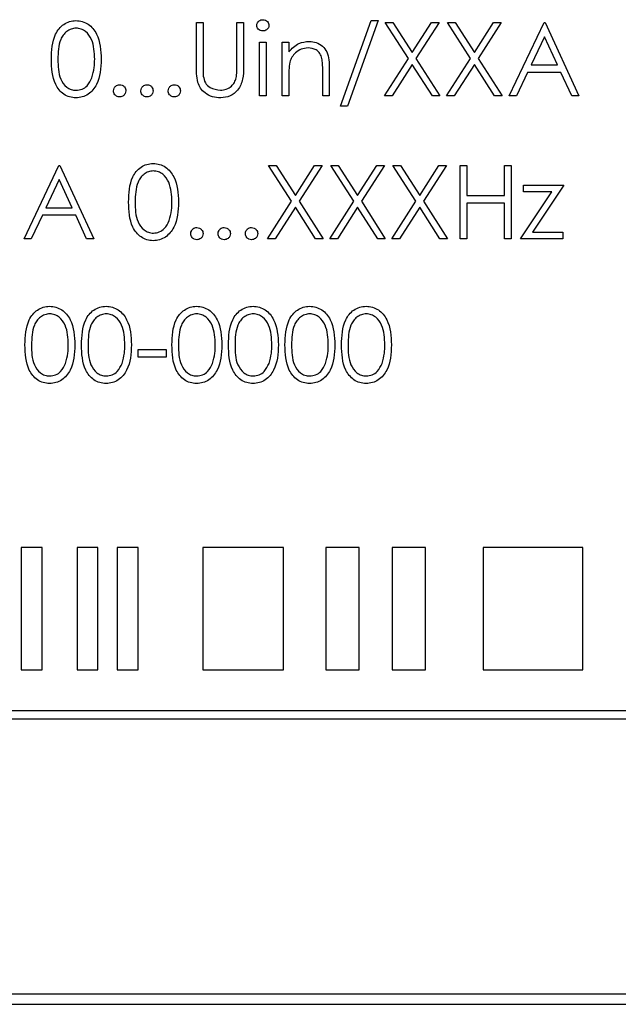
# Paper-space layout 'Blatt3' of a CAD drawing. Header units: millimetres. Extents: x 5 to 418, y 2 to 292.
# Tile 26 of 82: x 104.44 to 106.89, y 172.26 to 176.28. Entities that reach past the tile are written whole.
import ezdxf

# ---------------------------------------------------------------- set-up
doc = ezdxf.new("R2010")
doc.units = ezdxf.units.MM

psp = doc.layouts.new('Blatt3')

# ---------------------------------------------------------------- linework, layer by layer
at = {"color": 7, "linetype": 'Continuous', "lineweight": 25}
for p, q in [((105.1638, 176.0885), (105.1638, 176.2697)), ((105.1638, 176.2697), (105.1907, 176.2697)), ((105.1907, 176.2697), (105.1907, 176.0899)), ((105.3292, 176.0899), (105.3292, 176.2697)), ((105.3292, 176.2697), (105.3561, 176.2697)), ((105.3561, 176.2697), (105.3561, 176.0885)), ((105.7522, 175.9274), (105.8777, 176.2774)), ((105.9061, 176.2774), (105.7806, 175.9274)), ((105.8777, 176.2774), (105.9061, 176.2774)), ((105.9349, 176.2697), (105.966, 176.2697)), ((106.0291, 176.1227), (105.9349, 176.2697)), ((105.966, 176.2697), (106.0446, 176.147)), ((106.0446, 176.147), (106.1231, 176.2697)), ((106.1542, 176.2697), (106.0601, 176.1227)), ((106.1231, 176.2697), (106.1542, 176.2697)), ((106.2829, 176.1227), (106.1888, 176.2697)), ((106.1888, 176.2697), (106.2199, 176.2697)), ((106.2199, 176.2697), (106.2984, 176.147)), ((106.2984, 176.147), (106.3769, 176.2697)), ((106.408, 176.2697), (106.314, 176.1227)), ((106.3769, 176.2697), (106.408, 176.2697)), ((106.4407, 175.9697), (106.583, 176.2697)), ((106.583, 176.2697), (106.5869, 176.2697)), ((106.5869, 176.2697), (106.7253, 175.9697)), ((105.4215, 176.1889), (105.4484, 176.1889)), ((105.4215, 175.9697), (105.4215, 176.1889)), ((105.4484, 176.1889), (105.4484, 175.9697)), ((105.5138, 176.1889), (105.5407, 176.1889)), ((105.5138, 175.9697), (105.5138, 176.1889)), ((105.5407, 176.1889), (105.5407, 176.1494)), ((106.5846, 176.2112), (106.5303, 176.0966)), ((106.6375, 176.0966), (106.5846, 176.2112)), ((105.9311, 175.9697), (106.0291, 176.1227)), ((106.0446, 176.0984), (105.9622, 175.9697)), ((106.1269, 175.9697), (106.0446, 176.0984)), ((106.0601, 176.1227), (106.158, 175.9697)), ((106.1849, 175.9697), (106.2829, 176.1227)), ((106.2984, 176.0984), (106.216, 175.9697)), ((106.3808, 175.9697), (106.2984, 176.0984)), ((106.314, 176.1227), (106.4119, 175.9697)), ((106.5303, 176.0966), (106.6375, 176.0966)), ((105.6792, 175.9697), (105.6792, 176.0728)), ((105.7061, 176.0816), (105.7061, 175.9697)), ((106.5157, 176.0658), (106.4701, 175.9697)), ((106.6517, 176.0658), (106.5157, 176.0658)), ((106.6961, 175.9697), (106.6517, 176.0658)), ((105.5407, 176.0489), (105.5407, 175.9697)), ((105.4484, 175.9697), (105.4215, 175.9697)), ((105.5407, 175.9697), (105.5138, 175.9697)), ((105.7061, 175.9697), (105.6792, 175.9697)), ((105.9622, 175.9697), (105.9311, 175.9697)), ((106.158, 175.9697), (106.1269, 175.9697)), ((106.216, 175.9697), (106.1849, 175.9697)), ((106.4119, 175.9697), (106.3808, 175.9697)), ((106.4701, 175.9697), (106.4407, 175.9697)), ((106.7253, 175.9697), (106.6961, 175.9697)), ((105.7806, 175.9274), (105.7522, 175.9274)), ((104.4599, 175.3863), (104.6022, 175.6863)), ((104.6022, 175.6863), (104.6061, 175.6863)), ((104.6061, 175.6863), (104.7446, 175.3863)), ((105.5521, 175.5394), (105.458, 175.6863)), ((105.458, 175.6863), (105.4891, 175.6863)), ((105.4891, 175.6863), (105.5676, 175.5636)), ((105.5676, 175.5636), (105.6462, 175.6863)), ((105.6772, 175.6863), (105.5832, 175.5394)), ((105.6462, 175.6863), (105.6772, 175.6863)), ((105.7119, 175.6863), (105.7429, 175.6863)), ((105.806, 175.5394), (105.7119, 175.6863)), ((105.7429, 175.6863), (105.8215, 175.5636)), ((105.8215, 175.5636), (105.9, 175.6863)), ((105.9311, 175.6863), (105.837, 175.5394)), ((105.9, 175.6863), (105.9311, 175.6863)), ((106.0598, 175.5394), (105.9657, 175.6863)), ((105.9657, 175.6863), (105.9968, 175.6863)), ((105.9968, 175.6863), (106.0753, 175.5636)), ((106.0753, 175.5636), (106.1539, 175.6863)), ((106.1849, 175.6863), (106.0909, 175.5394)), ((106.1539, 175.6863), (106.1849, 175.6863)), ((106.2407, 175.6863), (106.2676, 175.6863)), ((106.2407, 175.3863), (106.2407, 175.6863)), ((106.2676, 175.6863), (106.2676, 175.5633)), ((106.4215, 175.6863), (106.4484, 175.6863)), ((106.4215, 175.5633), (106.4215, 175.6863)), ((106.4484, 175.6863), (106.4484, 175.3863)), ((104.6039, 175.6279), (104.5495, 175.5133)), ((104.6568, 175.5133), (104.6039, 175.6279)), ((106.4869, 175.3863), (106.6144, 175.5787)), ((106.4984, 175.6056), (106.6638, 175.6056)), ((106.4984, 175.5787), (106.4984, 175.6056)), ((106.6144, 175.5787), (106.4984, 175.5787)), ((106.6638, 175.6056), (106.5363, 175.4133)), ((105.4542, 175.3863), (105.5521, 175.5394)), ((105.5832, 175.5394), (105.6811, 175.3863)), ((105.708, 175.3863), (105.806, 175.5394)), ((105.837, 175.5394), (105.9349, 175.3863)), ((105.9619, 175.3863), (106.0598, 175.5394)), ((106.0909, 175.5394), (106.1888, 175.3863)), ((106.2676, 175.5633), (106.4215, 175.5633)), ((106.2676, 175.5325), (106.2676, 175.3863)), ((106.4215, 175.5325), (106.2676, 175.5325)), ((106.4215, 175.3863), (106.4215, 175.5325)), ((104.5495, 175.5133), (104.6568, 175.5133)), ((105.5676, 175.5151), (105.4852, 175.3863)), ((105.65, 175.3863), (105.5676, 175.5151)), ((105.8215, 175.5151), (105.7391, 175.3863)), ((105.9039, 175.3863), (105.8215, 175.5151)), ((106.0753, 175.5151), (105.9929, 175.3863)), ((106.1577, 175.3863), (106.0753, 175.5151)), ((104.5349, 175.4825), (104.4893, 175.3863)), ((104.6709, 175.4825), (104.5349, 175.4825)), ((104.7153, 175.3863), (104.6709, 175.4825)), ((106.5363, 175.4133), (106.6599, 175.4133)), ((106.6599, 175.4133), (106.6599, 175.3863)), ((104.4893, 175.3863), (104.4599, 175.3863)), ((104.7446, 175.3863), (104.7153, 175.3863)), ((105.4852, 175.3863), (105.4542, 175.3863)), ((105.6811, 175.3863), (105.65, 175.3863)), ((105.7391, 175.3863), (105.708, 175.3863)), ((105.9349, 175.3863), (105.9039, 175.3863)), ((105.9929, 175.3863), (105.9619, 175.3863)), ((106.1888, 175.3863), (106.1577, 175.3863)), ((106.2676, 175.3863), (106.2407, 175.3863)), ((106.4484, 175.3863), (106.4215, 175.3863)), ((106.6599, 175.3863), (106.4869, 175.3863)), ((104.9253, 174.9338), (105.0407, 174.9338)), ((104.9253, 174.903), (104.9253, 174.9338)), ((105.0407, 174.9338), (105.0407, 174.903)), ((105.0407, 174.903), (104.9253, 174.903)), ((104.5333, 174.1256), (104.4476, 174.1256)), ((104.4476, 174.1256), (104.4476, 173.6256)), ((104.5333, 173.6256), (104.5333, 174.1256)), ((104.7619, 174.1256), (104.6762, 174.1256)), ((104.6762, 174.1256), (104.6762, 173.6256)), ((104.7619, 173.6256), (104.7619, 174.1256)), ((104.8404, 174.1256), (104.8404, 173.6256)), ((104.9261, 174.1256), (104.8404, 174.1256)), ((104.9261, 173.6256), (104.9261, 174.1256)), ((105.1904, 174.1256), (105.1904, 173.6256)), ((105.5189, 174.1256), (105.1904, 174.1256)), ((105.5189, 173.6256), (105.5189, 174.1256)), ((105.8277, 174.1256), (105.692, 174.1256)), ((105.692, 174.1256), (105.692, 173.6256)), ((105.8277, 173.6256), (105.8277, 174.1256)), ((106.0992, 174.1256), (105.9635, 174.1256)), ((105.9635, 174.1256), (105.9635, 173.6256)), ((106.0992, 173.6256), (106.0992, 174.1256)), ((106.3337, 174.1256), (106.3337, 173.6256)), ((106.7409, 174.1256), (106.3337, 174.1256)), ((106.7409, 173.6256), (106.7409, 174.1256)), ((104.4476, 173.6256), (104.5333, 173.6256)), ((104.6762, 173.6256), (104.7619, 173.6256)), ((104.8404, 173.6256), (104.9261, 173.6256)), ((105.1904, 173.6256), (105.5189, 173.6256)), ((105.692, 173.6256), (105.8277, 173.6256)), ((105.9635, 173.6256), (106.0992, 173.6256)), ((106.3337, 173.6256), (106.7409, 173.6256)), ((109.4778, 173.4589), (101.2888, 173.4589)), ((101.2888, 173.4256), (109.4778, 173.4256)), ((101.2955, 172.3028), (109.6289, 172.3028)), ((101.2527, 172.2611), (109.6694, 172.2611)), ((101.2527, 172.2599), (109.6694, 172.2599))]:
    psp.add_line(p, q, dxfattribs=at)
for points, knots in [([(104.5715, 176.1196), (104.5726, 176.1554), (104.5741, 176.2002), (104.602, 176.2453), (104.6215, 176.2632), (104.6455, 176.2752), (104.663, 176.2767), (104.6718, 176.2774)], [0, 0, 0, 0, 0.498702, 0.624177, 0.749467, 0.874745, 1, 1, 1, 1]), ([(104.6718, 176.2774), (104.6806, 176.2767), (104.6983, 176.2753), (104.7305, 176.2596), (104.771, 176.2095), (104.7736, 176.1556), (104.7753, 176.1196)], [0, 0, 0, 0, 0.1256, 0.251197, 0.500581, 1, 1, 1, 1]), ([(105.4099, 176.258), (105.4104, 176.2616), (105.4114, 176.2686), (105.4185, 176.2761), (105.4265, 176.2806), (105.432, 176.281), (105.4348, 176.2812)], [0, 0, 0, 0, 0.2792893, 0.5588967, 0.7794517, 1, 1, 1, 1]), ([(105.4348, 176.2351), (105.4313, 176.2354), (105.4243, 176.2362), (105.4162, 176.2422), (105.4109, 176.2497), (105.4102, 176.2553), (105.4099, 176.258)], [0, 0, 0, 0, 0.279784, 0.559698, 0.779921, 1, 1, 1, 1]), ([(105.4348, 176.2812), (105.4384, 176.2809), (105.4455, 176.2801), (105.4537, 176.2741), (105.4591, 176.2664), (105.4596, 176.2608), (105.4599, 176.258)], [0, 0, 0, 0, 0.279869, 0.559866, 0.779911, 1, 1, 1, 1]), ([(105.4599, 176.258), (105.4594, 176.2545), (105.4584, 176.2474), (105.4512, 176.2401), (105.4432, 176.2357), (105.4376, 176.2353), (105.4348, 176.2351)], [0, 0, 0, 0, 0.27916, 0.558862, 0.779356, 1, 1, 1, 1]), ([(104.6727, 176.2466), (104.6658, 176.2459), (104.652, 176.2445), (104.6338, 176.234), (104.6192, 176.2192), (104.5994, 176.1827), (104.5988, 176.1477), (104.5984, 176.1197)], [0, 0, 0, 0, 0.125139, 0.250418, 0.375519, 0.500847, 1, 1, 1, 1]), ([(104.7484, 176.1197), (104.7473, 176.1475), (104.7456, 176.1893), (104.7176, 176.2305), (104.6933, 176.2444), (104.6795, 176.2459), (104.6727, 176.2466)], [0, 0, 0, 0, 0.500072, 0.749021, 0.874598, 1, 1, 1, 1]), ([(105.5407, 176.1494), (105.5535, 176.1632), (105.5764, 176.1878), (105.6095, 176.1912), (105.6241, 176.1928)], [0, 0, 0, 0, 0.559141, 1, 1, 1, 1]), ([(105.6241, 176.1928), (105.634, 176.1919), (105.6536, 176.1902), (105.6794, 176.1744), (105.7056, 176.1394), (105.7059, 176.1054), (105.7061, 176.0816)], [0, 0, 0, 0, 0.187021, 0.37389, 0.56061, 1, 1, 1, 1]), ([(105.6194, 176.1658), (105.6099, 176.1648), (105.5909, 176.1629), (105.5686, 176.1475), (105.5524, 176.1289), (105.5474, 176.1148), (105.5449, 176.1078)], [0, 0, 0, 0, 0.279553, 0.559373, 0.779703, 1, 1, 1, 1]), ([(105.676, 176.1227), (105.6738, 176.1297), (105.6695, 176.1436), (105.65, 176.1628), (105.631, 176.1647), (105.6194, 176.1658)], [0, 0, 0, 0, 0.281192, 0.561331, 1, 1, 1, 1]), ([(104.6718, 175.962), (104.663, 175.9627), (104.6455, 175.9641), (104.6137, 175.9798), (104.5743, 176.0302), (104.5726, 176.0838), (104.5715, 176.1196)], [0, 0, 0, 0, 0.125551, 0.25109, 0.50025, 1, 1, 1, 1]), ([(104.5984, 176.1197), (104.5986, 176.0916), (104.599, 176.0496), (104.6278, 176.0087), (104.6521, 175.995), (104.6658, 175.9935), (104.6727, 175.9928)], [0, 0, 0, 0, 0.500291, 0.749086, 0.874606, 1, 1, 1, 1]), ([(104.7753, 176.1196), (104.7736, 176.0836), (104.7711, 176.0296), (104.7304, 175.9798), (104.6982, 175.9641), (104.6806, 175.9627), (104.6718, 175.962)], [0, 0, 0, 0, 0.499407, 0.748743, 0.874372, 1, 1, 1, 1]), ([(104.737, 176.0443), (104.7409, 176.0581), (104.7477, 176.0828), (104.7482, 176.1084), (104.7484, 176.1197)], [0, 0, 0, 0, 0.5595988, 1, 1, 1, 1]), ([(105.5449, 176.1078), (105.5434, 176.0969), (105.5407, 176.0773), (105.5407, 176.0576), (105.5407, 176.0489)], [0, 0, 0, 0, 0.559658, 1, 1, 1, 1]), ([(105.6792, 176.0728), (105.6792, 176.0822), (105.6793, 176.0989), (105.677, 176.1154), (105.676, 176.1227)], [0, 0, 0, 0, 0.560255, 1, 1, 1, 1]), ([(105.1691, 176.0253), (105.1672, 176.037), (105.1638, 176.0579), (105.1638, 176.0791), (105.1638, 176.0885)], [0, 0, 0, 0, 0.559499, 1, 1, 1, 1]), ([(105.1907, 176.0899), (105.1907, 176.0825), (105.1906, 176.0692), (105.1915, 176.0559), (105.1919, 176.05)], [0, 0, 0, 0, 0.5601244, 1, 1, 1, 1]), ([(105.3561, 176.0885), (105.3558, 176.0718), (105.3553, 176.0385), (105.3372, 175.9942), (105.3023, 175.9662), (105.276, 175.9634), (105.2629, 175.962)], [0, 0, 0, 0, 0.281655, 0.560111, 0.78008, 1, 1, 1, 1]), ([(105.3261, 176.0434), (105.3272, 176.052), (105.3293, 176.0675), (105.3292, 176.0831), (105.3292, 176.0899)], [0, 0, 0, 0, 0.559624, 1, 1, 1, 1]), ([(104.6727, 175.9928), (104.6809, 175.9938), (104.6973, 175.9958), (104.7226, 176.013), (104.7316, 176.0324), (104.737, 176.0443)], [0, 0, 0, 0, 0.280257, 0.560781, 1, 1, 1, 1]), ([(104.8253, 175.9908), (104.8258, 175.9945), (104.8266, 176.0019), (104.8334, 176.0101), (104.8416, 176.0151), (104.8474, 176.0156), (104.8503, 176.0158)], [0, 0, 0, 0, 0.279576, 0.559284, 0.779552, 1, 1, 1, 1]), ([(104.8503, 176.0158), (104.854, 176.0154), (104.8614, 176.0146), (104.8695, 176.0077), (104.8746, 175.9996), (104.8751, 175.9937), (104.8753, 175.9908)], [0, 0, 0, 0, 0.279602, 0.559212, 0.779475, 1, 1, 1, 1]), ([(104.9369, 175.9908), (104.9373, 175.9945), (104.9382, 176.0019), (104.945, 176.0101), (104.9532, 176.0151), (104.959, 176.0156), (104.9619, 176.0158)], [0, 0, 0, 0, 0.279576, 0.559284, 0.779552, 1, 1, 1, 1]), ([(104.9619, 176.0158), (104.9656, 176.0154), (104.973, 176.0146), (104.981, 176.0077), (104.9862, 175.9996), (104.9866, 175.9937), (104.9869, 175.9908)], [0, 0, 0, 0, 0.279602, 0.559212, 0.779475, 1, 1, 1, 1]), ([(105.0484, 175.9908), (105.0488, 175.9945), (105.0497, 176.0019), (105.0565, 176.0101), (105.0647, 176.0151), (105.0705, 176.0156), (105.0734, 176.0158)], [0, 0, 0, 0, 0.279576, 0.559284, 0.779552, 1, 1, 1, 1]), ([(105.0734, 176.0158), (105.0771, 176.0154), (105.0845, 176.0146), (105.0926, 176.0077), (105.0977, 175.9996), (105.0982, 175.9937), (105.0984, 175.9908)], [0, 0, 0, 0, 0.279602, 0.559212, 0.779475, 1, 1, 1, 1]), ([(105.2629, 175.962), (105.2515, 175.9628), (105.2287, 175.9643), (105.2, 175.9792), (105.179, 176.0002), (105.1724, 176.0169), (105.1691, 176.0253)], [0, 0, 0, 0, 0.280221, 0.559914, 0.779952, 1, 1, 1, 1]), ([(105.1919, 176.05), (105.1938, 176.0409), (105.1976, 176.0225), (105.2233, 175.999), (105.247, 175.9951), (105.2614, 175.9928)], [0, 0, 0, 0, 0.281057, 0.560821, 1, 1, 1, 1]), ([(105.2614, 175.9928), (105.2697, 175.9936), (105.2862, 175.9954), (105.3062, 176.0081), (105.3198, 176.0248), (105.324, 176.0372), (105.3261, 176.0434)], [0, 0, 0, 0, 0.279787, 0.559377, 0.779569, 1, 1, 1, 1]), ([(104.8503, 175.9658), (104.8466, 175.9663), (104.8393, 175.9672), (104.8312, 175.974), (104.8261, 175.9822), (104.8256, 175.9879), (104.8253, 175.9908)], [0, 0, 0, 0, 0.2795812, 0.5591432, 0.7795754, 1, 1, 1, 1]), ([(104.8753, 175.9908), (104.8749, 175.9872), (104.874, 175.9798), (104.8672, 175.9717), (104.859, 175.9666), (104.8532, 175.9661), (104.8503, 175.9658)], [0, 0, 0, 0, 0.279469, 0.559358, 0.779674, 1, 1, 1, 1]), ([(104.9619, 175.9658), (104.9582, 175.9663), (104.9508, 175.9672), (104.9427, 175.974), (104.9377, 175.9822), (104.9371, 175.9879), (104.9369, 175.9908)], [0, 0, 0, 0, 0.279581, 0.559143, 0.779575, 1, 1, 1, 1]), ([(104.9869, 175.9908), (104.9864, 175.9872), (104.9856, 175.9798), (104.9787, 175.9717), (104.9705, 175.9666), (104.9648, 175.9661), (104.9619, 175.9658)], [0, 0, 0, 0, 0.2794691, 0.5593578, 0.7796739, 1, 1, 1, 1]), ([(105.0734, 175.9658), (105.0697, 175.9663), (105.0624, 175.9672), (105.0542, 175.974), (105.0492, 175.9822), (105.0487, 175.9879), (105.0484, 175.9908)], [0, 0, 0, 0, 0.2795812, 0.5591432, 0.7795754, 1, 1, 1, 1]), ([(105.0984, 175.9908), (105.098, 175.9872), (105.0971, 175.9798), (105.0903, 175.9717), (105.0821, 175.9666), (105.0763, 175.9661), (105.0734, 175.9658)], [0, 0, 0, 0, 0.279469, 0.559358, 0.779674, 1, 1, 1, 1]), ([(104.8869, 175.5362), (104.888, 175.572), (104.8895, 175.6169), (104.9174, 175.6619), (104.9369, 175.6798), (104.9609, 175.6919), (104.9784, 175.6933), (104.9872, 175.694)], [0, 0, 0, 0, 0.498702, 0.624177, 0.749467, 0.874745, 1, 1, 1, 1]), ([(104.9872, 175.694), (104.996, 175.6933), (105.0137, 175.6919), (105.0458, 175.6763), (105.0864, 175.6262), (105.089, 175.5722), (105.0907, 175.5362)], [0, 0, 0, 0, 0.1256, 0.251197, 0.500581, 1, 1, 1, 1]), ([(104.9881, 175.6633), (104.9812, 175.6626), (104.9674, 175.6612), (104.9492, 175.6507), (104.9346, 175.6359), (104.9148, 175.5994), (104.9142, 175.5643), (104.9138, 175.5363)], [0, 0, 0, 0, 0.125139, 0.250418, 0.375519, 0.500847, 1, 1, 1, 1]), ([(105.0638, 175.5363), (105.0627, 175.5642), (105.061, 175.6059), (105.0329, 175.6472), (105.0087, 175.6611), (104.9949, 175.6625), (104.9881, 175.6633)], [0, 0, 0, 0, 0.500072, 0.749021, 0.874598, 1, 1, 1, 1]), ([(104.9872, 175.3787), (104.9784, 175.3794), (104.9609, 175.3808), (104.929, 175.3965), (104.8896, 175.4469), (104.888, 175.5005), (104.8869, 175.5362)], [0, 0, 0, 0, 0.125551, 0.25109, 0.50025, 1, 1, 1, 1]), ([(104.9138, 175.5363), (104.914, 175.5083), (104.9143, 175.4663), (104.9431, 175.4254), (104.9675, 175.4116), (104.9812, 175.4102), (104.9881, 175.4094)], [0, 0, 0, 0, 0.500291, 0.749086, 0.874606, 1, 1, 1, 1]), ([(105.0907, 175.5362), (105.089, 175.5002), (105.0865, 175.4462), (105.0457, 175.3965), (105.0136, 175.3808), (104.996, 175.3794), (104.9872, 175.3787)], [0, 0, 0, 0, 0.499407, 0.748743, 0.874372, 1, 1, 1, 1]), ([(105.0524, 175.4609), (105.0563, 175.4748), (105.0631, 175.4995), (105.0636, 175.5251), (105.0638, 175.5363)], [0, 0, 0, 0, 0.5595988, 1, 1, 1, 1]), ([(104.9881, 175.4094), (104.9963, 175.4105), (105.0127, 175.4125), (105.038, 175.4296), (105.047, 175.4491), (105.0524, 175.4609)], [0, 0, 0, 0, 0.280257, 0.560781, 1, 1, 1, 1]), ([(105.1407, 175.4075), (105.1411, 175.4112), (105.142, 175.4186), (105.1488, 175.4267), (105.157, 175.4317), (105.1628, 175.4322), (105.1657, 175.4325)], [0, 0, 0, 0, 0.2795762, 0.5592837, 0.7795524, 1, 1, 1, 1]), ([(105.1657, 175.4325), (105.1694, 175.4321), (105.1768, 175.4312), (105.1849, 175.4244), (105.19, 175.4162), (105.1905, 175.4104), (105.1907, 175.4075)], [0, 0, 0, 0, 0.2796016, 0.559212, 0.7794752, 1, 1, 1, 1]), ([(105.2522, 175.4075), (105.2527, 175.4112), (105.2536, 175.4186), (105.2604, 175.4267), (105.2686, 175.4317), (105.2743, 175.4322), (105.2772, 175.4325)], [0, 0, 0, 0, 0.2795762, 0.5592837, 0.7795524, 1, 1, 1, 1]), ([(105.2772, 175.4325), (105.2809, 175.4321), (105.2883, 175.4312), (105.2964, 175.4244), (105.3016, 175.4162), (105.302, 175.4104), (105.3022, 175.4075)], [0, 0, 0, 0, 0.279602, 0.559212, 0.779475, 1, 1, 1, 1]), ([(105.3638, 175.4075), (105.3642, 175.4112), (105.3651, 175.4186), (105.3719, 175.4267), (105.3801, 175.4317), (105.3859, 175.4322), (105.3888, 175.4325)], [0, 0, 0, 0, 0.2795762, 0.5592837, 0.7795524, 1, 1, 1, 1]), ([(105.3888, 175.4325), (105.3925, 175.4321), (105.3999, 175.4312), (105.408, 175.4244), (105.4131, 175.4162), (105.4136, 175.4104), (105.4138, 175.4075)], [0, 0, 0, 0, 0.2796016, 0.559212, 0.7794752, 1, 1, 1, 1]), ([(105.1657, 175.3825), (105.162, 175.383), (105.1547, 175.3839), (105.1465, 175.3907), (105.1415, 175.3988), (105.141, 175.4046), (105.1407, 175.4075)], [0, 0, 0, 0, 0.279581, 0.559143, 0.779575, 1, 1, 1, 1]), ([(105.1907, 175.4075), (105.1903, 175.4038), (105.1894, 175.3964), (105.1826, 175.3883), (105.1744, 175.3833), (105.1686, 175.3828), (105.1657, 175.3825)], [0, 0, 0, 0, 0.2794691, 0.5593578, 0.7796739, 1, 1, 1, 1]), ([(105.2772, 175.3825), (105.2736, 175.383), (105.2662, 175.3839), (105.2581, 175.3907), (105.2531, 175.3988), (105.2525, 175.4046), (105.2522, 175.4075)], [0, 0, 0, 0, 0.279581, 0.559143, 0.779575, 1, 1, 1, 1]), ([(105.3022, 175.4075), (105.3018, 175.4038), (105.3009, 175.3964), (105.2941, 175.3883), (105.2859, 175.3833), (105.2801, 175.3828), (105.2772, 175.3825)], [0, 0, 0, 0, 0.279469, 0.559358, 0.779674, 1, 1, 1, 1]), ([(105.3888, 175.3825), (105.3851, 175.383), (105.3778, 175.3839), (105.3696, 175.3907), (105.3646, 175.3988), (105.3641, 175.4046), (105.3638, 175.4075)], [0, 0, 0, 0, 0.279581, 0.559143, 0.779575, 1, 1, 1, 1]), ([(105.4138, 175.4075), (105.4134, 175.4038), (105.4125, 175.3964), (105.4056, 175.3883), (105.3975, 175.3833), (105.3917, 175.3828), (105.3888, 175.3825)], [0, 0, 0, 0, 0.2794691, 0.5593578, 0.7796739, 1, 1, 1, 1]), ([(104.4638, 174.9529), (104.4649, 174.9887), (104.4664, 175.0335), (104.4944, 175.0786), (104.5138, 175.0965), (104.5378, 175.1086), (104.5553, 175.11), (104.5641, 175.1107)], [0, 0, 0, 0, 0.498702, 0.624177, 0.749467, 0.874745, 1, 1, 1, 1]), ([(104.5641, 175.1107), (104.5729, 175.11), (104.5906, 175.1086), (104.6228, 175.0929), (104.6633, 175.0429), (104.6659, 174.9889), (104.6676, 174.9529)], [0, 0, 0, 0, 0.1256, 0.251197, 0.500581, 1, 1, 1, 1]), ([(104.6946, 174.9529), (104.6957, 174.9887), (104.6972, 175.0335), (104.7251, 175.0786), (104.7446, 175.0965), (104.7685, 175.1086), (104.7861, 175.11), (104.7949, 175.1107)], [0, 0, 0, 0, 0.498702, 0.624177, 0.749467, 0.874745, 1, 1, 1, 1]), ([(104.7949, 175.1107), (104.8037, 175.11), (104.8213, 175.1086), (104.8535, 175.0929), (104.8941, 175.0429), (104.8967, 174.9889), (104.8984, 174.9529)], [0, 0, 0, 0, 0.1256, 0.251197, 0.500581, 1, 1, 1, 1]), ([(105.0638, 174.9529), (105.0649, 174.9887), (105.0664, 175.0335), (105.0944, 175.0786), (105.1138, 175.0965), (105.1378, 175.1086), (105.1553, 175.11), (105.1641, 175.1107)], [0, 0, 0, 0, 0.498702, 0.624177, 0.749467, 0.874745, 1, 1, 1, 1]), ([(105.1641, 175.1107), (105.1729, 175.11), (105.1906, 175.1086), (105.2228, 175.0929), (105.2633, 175.0429), (105.2659, 174.9889), (105.2676, 174.9529)], [0, 0, 0, 0, 0.1256, 0.251197, 0.500581, 1, 1, 1, 1]), ([(105.2946, 174.9529), (105.2957, 174.9887), (105.2972, 175.0335), (105.3251, 175.0786), (105.3446, 175.0965), (105.3685, 175.1086), (105.3861, 175.11), (105.3949, 175.1107)], [0, 0, 0, 0, 0.498702, 0.624177, 0.749467, 0.874745, 1, 1, 1, 1]), ([(105.3949, 175.1107), (105.4037, 175.11), (105.4213, 175.1086), (105.4535, 175.0929), (105.4941, 175.0429), (105.4967, 174.9889), (105.4984, 174.9529)], [0, 0, 0, 0, 0.1256, 0.251197, 0.500581, 1, 1, 1, 1]), ([(105.5253, 174.9529), (105.5265, 174.9887), (105.5279, 175.0335), (105.5559, 175.0786), (105.5754, 175.0965), (105.5993, 175.1086), (105.6169, 175.11), (105.6256, 175.1107)], [0, 0, 0, 0, 0.498702, 0.624177, 0.749467, 0.874745, 1, 1, 1, 1]), ([(105.6256, 175.1107), (105.6345, 175.11), (105.6521, 175.1086), (105.6843, 175.0929), (105.7249, 175.0429), (105.7274, 174.9889), (105.7292, 174.9529)], [0, 0, 0, 0, 0.1256, 0.251197, 0.500581, 1, 1, 1, 1]), ([(105.7561, 174.9529), (105.7573, 174.9887), (105.7587, 175.0335), (105.7867, 175.0786), (105.8061, 175.0965), (105.8301, 175.1086), (105.8476, 175.11), (105.8564, 175.1107)], [0, 0, 0, 0, 0.498702, 0.624177, 0.749467, 0.874745, 1, 1, 1, 1]), ([(105.8564, 175.1107), (105.8652, 175.11), (105.8829, 175.1086), (105.9151, 175.0929), (105.9556, 175.0429), (105.9582, 174.9889), (105.9599, 174.9529)], [0, 0, 0, 0, 0.1256, 0.251197, 0.500581, 1, 1, 1, 1]), ([(104.565, 175.0799), (104.5581, 175.0793), (104.5444, 175.0779), (104.5261, 175.0673), (104.5116, 175.0526), (104.4917, 175.016), (104.4912, 174.981), (104.4907, 174.953)], [0, 0, 0, 0, 0.125139, 0.250418, 0.375519, 0.500847, 1, 1, 1, 1]), ([(104.6407, 174.953), (104.6396, 174.9809), (104.6379, 175.0226), (104.6099, 175.0638), (104.5856, 175.0778), (104.5719, 175.0792), (104.565, 175.0799)], [0, 0, 0, 0, 0.500072, 0.749021, 0.874598, 1, 1, 1, 1]), ([(104.7958, 175.0799), (104.7889, 175.0793), (104.7751, 175.0779), (104.7569, 175.0673), (104.7423, 175.0526), (104.7225, 175.016), (104.7219, 174.981), (104.7215, 174.953)], [0, 0, 0, 0, 0.125139, 0.250418, 0.375519, 0.500847, 1, 1, 1, 1]), ([(104.8715, 174.953), (104.8704, 174.9809), (104.8687, 175.0226), (104.8406, 175.0638), (104.8164, 175.0778), (104.8026, 175.0792), (104.7958, 175.0799)], [0, 0, 0, 0, 0.500072, 0.749021, 0.874598, 1, 1, 1, 1]), ([(105.165, 175.0799), (105.1581, 175.0793), (105.1444, 175.0779), (105.1261, 175.0673), (105.1116, 175.0526), (105.0917, 175.016), (105.0912, 174.981), (105.0907, 174.953)], [0, 0, 0, 0, 0.125139, 0.250418, 0.375519, 0.500847, 1, 1, 1, 1]), ([(105.2407, 174.953), (105.2396, 174.9809), (105.2379, 175.0226), (105.2099, 175.0638), (105.1856, 175.0778), (105.1719, 175.0792), (105.165, 175.0799)], [0, 0, 0, 0, 0.500072, 0.749021, 0.874598, 1, 1, 1, 1]), ([(105.3958, 175.0799), (105.3889, 175.0793), (105.3751, 175.0779), (105.3569, 175.0673), (105.3423, 175.0526), (105.3225, 175.016), (105.3219, 174.981), (105.3215, 174.953)], [0, 0, 0, 0, 0.125139, 0.250418, 0.375519, 0.500847, 1, 1, 1, 1]), ([(105.4715, 174.953), (105.4704, 174.9809), (105.4687, 175.0226), (105.4406, 175.0638), (105.4164, 175.0778), (105.4026, 175.0792), (105.3958, 175.0799)], [0, 0, 0, 0, 0.500072, 0.749021, 0.874598, 1, 1, 1, 1]), ([(105.6265, 175.0799), (105.6197, 175.0793), (105.6059, 175.0779), (105.5876, 175.0673), (105.5731, 175.0526), (105.5532, 175.016), (105.5527, 174.981), (105.5522, 174.953)], [0, 0, 0, 0, 0.125139, 0.250418, 0.375519, 0.500847, 1, 1, 1, 1]), ([(105.7022, 174.953), (105.7011, 174.9809), (105.6995, 175.0226), (105.6714, 175.0638), (105.6471, 175.0778), (105.6334, 175.0792), (105.6265, 175.0799)], [0, 0, 0, 0, 0.500072, 0.749021, 0.874598, 1, 1, 1, 1]), ([(105.8573, 175.0799), (105.8504, 175.0793), (105.8367, 175.0779), (105.8184, 175.0673), (105.8039, 175.0526), (105.784, 175.016), (105.7835, 174.981), (105.783, 174.953)], [0, 0, 0, 0, 0.125139, 0.250418, 0.375519, 0.500847, 1, 1, 1, 1]), ([(105.933, 174.953), (105.9319, 174.9809), (105.9302, 175.0226), (105.9022, 175.0638), (105.8779, 175.0778), (105.8642, 175.0792), (105.8573, 175.0799)], [0, 0, 0, 0, 0.500072, 0.749021, 0.874598, 1, 1, 1, 1]), ([(104.5641, 174.7953), (104.5553, 174.796), (104.5378, 174.7975), (104.506, 174.8132), (104.4666, 174.8636), (104.4649, 174.9171), (104.4638, 174.9529)], [0, 0, 0, 0, 0.125551, 0.25109, 0.50025, 1, 1, 1, 1]), ([(104.4907, 174.953), (104.4909, 174.925), (104.4913, 174.883), (104.5201, 174.842), (104.5444, 174.8283), (104.5581, 174.8268), (104.565, 174.8261)], [0, 0, 0, 0, 0.500291, 0.749086, 0.874606, 1, 1, 1, 1]), ([(104.6676, 174.9529), (104.666, 174.9169), (104.6634, 174.8629), (104.6227, 174.8132), (104.5906, 174.7975), (104.5729, 174.796), (104.5641, 174.7953)], [0, 0, 0, 0, 0.499407, 0.748743, 0.874372, 1, 1, 1, 1]), ([(104.6294, 174.8776), (104.6332, 174.8914), (104.64, 174.9161), (104.6405, 174.9417), (104.6407, 174.953)], [0, 0, 0, 0, 0.559599, 1, 1, 1, 1]), ([(104.7949, 174.7953), (104.7861, 174.796), (104.7686, 174.7975), (104.7367, 174.8132), (104.6973, 174.8636), (104.6957, 174.9171), (104.6946, 174.9529)], [0, 0, 0, 0, 0.125551, 0.25109, 0.50025, 1, 1, 1, 1]), ([(104.7215, 174.953), (104.7217, 174.925), (104.722, 174.883), (104.7508, 174.842), (104.7752, 174.8283), (104.7889, 174.8268), (104.7958, 174.8261)], [0, 0, 0, 0, 0.500291, 0.749086, 0.874606, 1, 1, 1, 1]), ([(104.8984, 174.9529), (104.8967, 174.9169), (104.8942, 174.8629), (104.8534, 174.8132), (104.8213, 174.7975), (104.8037, 174.796), (104.7949, 174.7953)], [0, 0, 0, 0, 0.499407, 0.748743, 0.874372, 1, 1, 1, 1]), ([(104.8601, 174.8776), (104.8639, 174.8914), (104.8708, 174.9161), (104.8713, 174.9417), (104.8715, 174.953)], [0, 0, 0, 0, 0.559599, 1, 1, 1, 1]), ([(105.1641, 174.7953), (105.1553, 174.796), (105.1378, 174.7975), (105.106, 174.8132), (105.0666, 174.8636), (105.0649, 174.9171), (105.0638, 174.9529)], [0, 0, 0, 0, 0.125551, 0.25109, 0.50025, 1, 1, 1, 1]), ([(105.0907, 174.953), (105.0909, 174.925), (105.0913, 174.883), (105.1201, 174.842), (105.1444, 174.8283), (105.1581, 174.8268), (105.165, 174.8261)], [0, 0, 0, 0, 0.500291, 0.749086, 0.874606, 1, 1, 1, 1]), ([(105.2676, 174.9529), (105.266, 174.9169), (105.2634, 174.8629), (105.2227, 174.8132), (105.1906, 174.7975), (105.1729, 174.796), (105.1641, 174.7953)], [0, 0, 0, 0, 0.499407, 0.748743, 0.874372, 1, 1, 1, 1]), ([(105.2294, 174.8776), (105.2332, 174.8914), (105.24, 174.9161), (105.2405, 174.9417), (105.2407, 174.953)], [0, 0, 0, 0, 0.5595988, 1, 1, 1, 1]), ([(105.3949, 174.7953), (105.3861, 174.796), (105.3686, 174.7975), (105.3367, 174.8132), (105.2973, 174.8636), (105.2957, 174.9171), (105.2946, 174.9529)], [0, 0, 0, 0, 0.125551, 0.25109, 0.50025, 1, 1, 1, 1]), ([(105.3215, 174.953), (105.3217, 174.925), (105.322, 174.883), (105.3508, 174.842), (105.3752, 174.8283), (105.3889, 174.8268), (105.3958, 174.8261)], [0, 0, 0, 0, 0.500291, 0.749086, 0.874606, 1, 1, 1, 1]), ([(105.4984, 174.9529), (105.4967, 174.9169), (105.4942, 174.8629), (105.4534, 174.8132), (105.4213, 174.7975), (105.4037, 174.796), (105.3949, 174.7953)], [0, 0, 0, 0, 0.499407, 0.748743, 0.874372, 1, 1, 1, 1]), ([(105.4601, 174.8776), (105.4639, 174.8914), (105.4708, 174.9161), (105.4713, 174.9417), (105.4715, 174.953)], [0, 0, 0, 0, 0.559599, 1, 1, 1, 1]), ([(105.6256, 174.7953), (105.6169, 174.796), (105.5994, 174.7975), (105.5675, 174.8132), (105.5281, 174.8636), (105.5264, 174.9171), (105.5253, 174.9529)], [0, 0, 0, 0, 0.125551, 0.25109, 0.50025, 1, 1, 1, 1]), ([(105.5522, 174.953), (105.5525, 174.925), (105.5528, 174.883), (105.5816, 174.842), (105.6059, 174.8283), (105.6197, 174.8268), (105.6265, 174.8261)], [0, 0, 0, 0, 0.5002912, 0.749086, 0.8746062, 1, 1, 1, 1]), ([(105.7292, 174.9529), (105.7275, 174.9169), (105.725, 174.8629), (105.6842, 174.8132), (105.6521, 174.7975), (105.6344, 174.796), (105.6256, 174.7953)], [0, 0, 0, 0, 0.499407, 0.748743, 0.874372, 1, 1, 1, 1]), ([(105.6909, 174.8776), (105.6947, 174.8914), (105.7015, 174.9161), (105.702, 174.9417), (105.7022, 174.953)], [0, 0, 0, 0, 0.559599, 1, 1, 1, 1]), ([(105.8564, 174.7953), (105.8476, 174.796), (105.8301, 174.7975), (105.7983, 174.8132), (105.7589, 174.8636), (105.7572, 174.9171), (105.7561, 174.9529)], [0, 0, 0, 0, 0.125551, 0.25109, 0.50025, 1, 1, 1, 1]), ([(105.783, 174.953), (105.7832, 174.925), (105.7836, 174.883), (105.8124, 174.842), (105.8367, 174.8283), (105.8504, 174.8268), (105.8573, 174.8261)], [0, 0, 0, 0, 0.500291, 0.749086, 0.874606, 1, 1, 1, 1]), ([(105.9599, 174.9529), (105.9583, 174.9169), (105.9558, 174.8629), (105.915, 174.8132), (105.8829, 174.7975), (105.8652, 174.796), (105.8564, 174.7953)], [0, 0, 0, 0, 0.499407, 0.748743, 0.874372, 1, 1, 1, 1]), ([(105.9217, 174.8776), (105.9255, 174.8914), (105.9323, 174.9161), (105.9328, 174.9417), (105.933, 174.953)], [0, 0, 0, 0, 0.559599, 1, 1, 1, 1]), ([(104.565, 174.8261), (104.5732, 174.8271), (104.5896, 174.8292), (104.6149, 174.8463), (104.6239, 174.8657), (104.6294, 174.8776)], [0, 0, 0, 0, 0.280257, 0.560781, 1, 1, 1, 1]), ([(104.7958, 174.8261), (104.804, 174.8271), (104.8203, 174.8292), (104.8457, 174.8463), (104.8546, 174.8657), (104.8601, 174.8776)], [0, 0, 0, 0, 0.280257, 0.560781, 1, 1, 1, 1]), ([(105.165, 174.8261), (105.1732, 174.8271), (105.1896, 174.8292), (105.2149, 174.8463), (105.2239, 174.8657), (105.2294, 174.8776)], [0, 0, 0, 0, 0.280257, 0.560781, 1, 1, 1, 1]), ([(105.3958, 174.8261), (105.404, 174.8271), (105.4203, 174.8292), (105.4457, 174.8463), (105.4546, 174.8657), (105.4601, 174.8776)], [0, 0, 0, 0, 0.280257, 0.560781, 1, 1, 1, 1]), ([(105.6265, 174.8261), (105.6347, 174.8271), (105.6511, 174.8292), (105.6764, 174.8463), (105.6854, 174.8657), (105.6909, 174.8776)], [0, 0, 0, 0, 0.280257, 0.560781, 1, 1, 1, 1]), ([(105.8573, 174.8261), (105.8655, 174.8271), (105.8819, 174.8292), (105.9072, 174.8463), (105.9162, 174.8657), (105.9217, 174.8776)], [0, 0, 0, 0, 0.280257, 0.560781, 1, 1, 1, 1])]:
    psp.add_open_spline(points, degree=3, knots=knots, dxfattribs=at)

doc.saveas('drawing.dxf')
